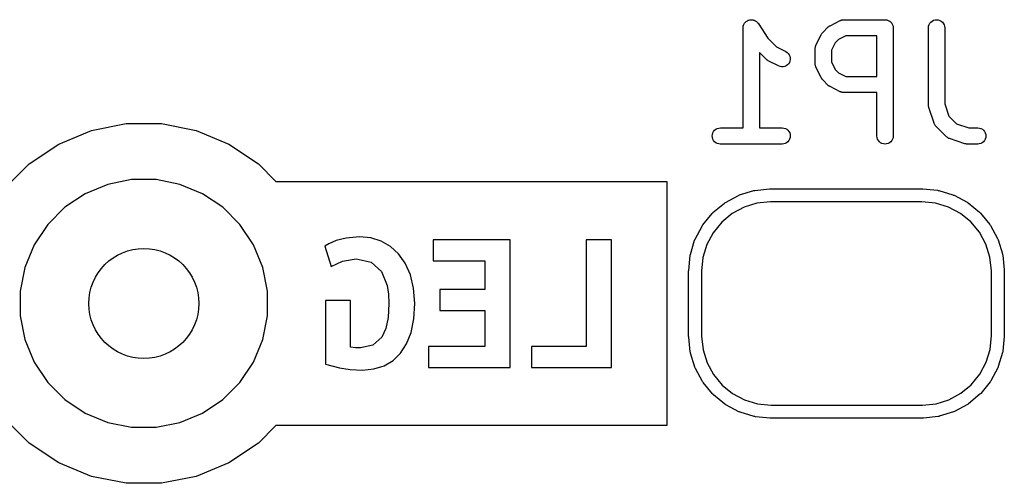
# Model space of a CAD drawing. Extents: x 4.93 to 6.76, y -5.59 to -2.93.
# Tile 14 of 29: x 6.39 to 6.75, y -4.4 to -4.23. Entities that reach past the tile are written whole.
import ezdxf

# ---------------------------------------------------------------- set-up
doc = ezdxf.new("R2010")
doc.units = 0
doc.header["$MEASUREMENT"] = 0
doc.layers.add('BLACK', color=7, linetype='CONTINUOUS')

msp = doc.modelspace()

# ---------------------------------------------------------------- linework, layer by layer
at = {"layer": 'BLACK', "linetype": 'CONTINUOUS'}
for p, q in [((6.65661, -4.22794), (6.65686, -4.22781)), ((6.65686, -4.22781), (6.65712, -4.22767)), ((6.65712, -4.22767), (6.6574, -4.22759)), ((6.65712, -4.22767), (6.65712, -4.22767)), ((6.65712, -4.22767), (6.65712, -4.22767)), ((6.6574, -4.22759), (6.65767, -4.22751)), ((6.65767, -4.22751), (6.65767, -4.22751)), ((6.65767, -4.22751), (6.65768, -4.22751)), ((6.65768, -4.22751), (6.65796, -4.22748)), ((6.65796, -4.22748), (6.65825, -4.22746)), ((6.65825, -4.22746), (6.65825, -4.22746)), ((6.65825, -4.22746), (6.65853, -4.22749)), ((6.65825, -4.22746), (6.65825, -4.22746)), ((6.65853, -4.22749), (6.65882, -4.22752)), ((6.65882, -4.22752), (6.65882, -4.22752)), ((6.65882, -4.22752), (6.65882, -4.22752)), ((6.65882, -4.22752), (6.6591, -4.2276)), ((6.6591, -4.2276), (6.65937, -4.22768)), ((6.65937, -4.22768), (6.65937, -4.22769)), ((6.65937, -4.22769), (6.65937, -4.22769)), ((6.65937, -4.22769), (6.65964, -4.22783)), ((6.65964, -4.22783), (6.65988, -4.22796)), ((6.68691, -4.22964), (6.69066, -4.22777)), ((6.69066, -4.22777), (6.69069, -4.22775)), ((6.69069, -4.22775), (6.69077, -4.22772)), ((6.69077, -4.22772), (6.69085, -4.22768)), ((6.69085, -4.22768), (6.69104, -4.22762)), ((6.69104, -4.22762), (6.69123, -4.22755)), ((6.69123, -4.22755), (6.69132, -4.22754)), ((6.69132, -4.22754), (6.6914, -4.22751)), ((6.6914, -4.22751), (6.6916, -4.22749)), ((6.6916, -4.22749), (6.6918, -4.22746)), ((6.6918, -4.22746), (6.69189, -4.22746)), ((6.69189, -4.22746), (6.69198, -4.22746)), ((6.69198, -4.22746), (6.70697, -4.22746)), ((6.70697, -4.22746), (6.70699, -4.22746)), ((6.70699, -4.22746), (6.70699, -4.22746)), ((6.70699, -4.22746), (6.707, -4.22746)), ((6.707, -4.22746), (6.70702, -4.22746)), ((6.70702, -4.22746), (6.70729, -4.22749)), ((6.70729, -4.22749), (6.70757, -4.22752)), ((6.70757, -4.22752), (6.70758, -4.22752)), ((6.70758, -4.22752), (6.70759, -4.22752)), ((6.70759, -4.22752), (6.70785, -4.2276)), ((6.70785, -4.2276), (6.70812, -4.22769)), ((6.70812, -4.22769), (6.70813, -4.22769)), ((6.70813, -4.22769), (6.70814, -4.22769)), ((6.70814, -4.22769), (6.70838, -4.22783)), ((6.70838, -4.22783), (6.70863, -4.22796)), ((6.7241, -4.22794), (6.72462, -4.22767)), ((6.72462, -4.22767), (6.72517, -4.22751)), ((6.72517, -4.22751), (6.72574, -4.22746)), ((6.72574, -4.22746), (6.72632, -4.22752)), ((6.72632, -4.22752), (6.72687, -4.22769)), ((6.72687, -4.22769), (6.72737, -4.22796)), ((6.65528, -4.23037), (6.65531, -4.23009)), ((6.65528, -4.23041), (6.65528, -4.23037)), ((6.65528, -4.23037), (6.65528, -4.23037)), ((6.65528, -4.23037), (6.65528, -4.23037)), ((6.65528, -4.23037), (6.65528, -4.23037)), ((6.65528, -4.26683), (6.65528, -4.23041)), ((6.65531, -4.23009), (6.65534, -4.2298)), ((6.65534, -4.22979), (6.65544, -4.2295)), ((6.65534, -4.2298), (6.65534, -4.22979)), ((6.65534, -4.2298), (6.65534, -4.2298)), ((6.65544, -4.2295), (6.65551, -4.22925)), ((6.65551, -4.22925), (6.65552, -4.22925)), ((6.65552, -4.22925), (6.65566, -4.22899)), ((6.65552, -4.22925), (6.65552, -4.22925)), ((6.65566, -4.22899), (6.65579, -4.22874)), ((6.65579, -4.22874), (6.65598, -4.22852)), ((6.65579, -4.22874), (6.65579, -4.22874)), ((6.65579, -4.22874), (6.65579, -4.22874)), ((6.65598, -4.22852), (6.65616, -4.2283)), ((6.65616, -4.2283), (6.65638, -4.22812)), ((6.65616, -4.2283), (6.65616, -4.2283)), ((6.65616, -4.2283), (6.65616, -4.2283)), ((6.65638, -4.22812), (6.65661, -4.22794)), ((6.65661, -4.22794), (6.65661, -4.22794)), ((6.65661, -4.22794), (6.65661, -4.22794)), ((6.65988, -4.22796), (6.65988, -4.22796)), ((6.65988, -4.22796), (6.65988, -4.22796)), ((6.65988, -4.22796), (6.6601, -4.22814)), ((6.6601, -4.22814), (6.66032, -4.22832)), ((6.66032, -4.22832), (6.66032, -4.22833)), ((6.66032, -4.22833), (6.66033, -4.22833)), ((6.66033, -4.22833), (6.6605, -4.22854)), ((6.6605, -4.22854), (6.66069, -4.22877)), ((6.66069, -4.22877), (6.66427, -4.23415)), ((6.68426, -4.23207), (6.68614, -4.2302)), ((6.68614, -4.2302), (6.68617, -4.23017)), ((6.68617, -4.23017), (6.6863, -4.23006)), ((6.6863, -4.23006), (6.68642, -4.22995)), ((6.68642, -4.22995), (6.68652, -4.22988)), ((6.68652, -4.22988), (6.68662, -4.22981)), ((6.68662, -4.22981), (6.68677, -4.22973)), ((6.68677, -4.22973), (6.68691, -4.22964)), ((6.70863, -4.22796), (6.70863, -4.22797)), ((6.70863, -4.22797), (6.70864, -4.22797)), ((6.70864, -4.22797), (6.70886, -4.22815)), ((6.70886, -4.22815), (6.70907, -4.22833)), ((6.70907, -4.22833), (6.70908, -4.22834)), ((6.70908, -4.22834), (6.70908, -4.22834)), ((6.70908, -4.22834), (6.70926, -4.22856)), ((6.70926, -4.22856), (6.70943, -4.22877)), ((6.70943, -4.22877), (6.70944, -4.22878)), ((6.70944, -4.22878), (6.70944, -4.22879)), ((6.70944, -4.22879), (6.70957, -4.22904)), ((6.70957, -4.22904), (6.7097, -4.22928)), ((6.7097, -4.22928), (6.70971, -4.22929)), ((6.70971, -4.22929), (6.70971, -4.2293)), ((6.70971, -4.2293), (6.70979, -4.22957)), ((6.70979, -4.22957), (6.70987, -4.22984)), ((6.70987, -4.22984), (6.70987, -4.22985)), ((6.70987, -4.22985), (6.70987, -4.22986)), ((6.70987, -4.22986), (6.7099, -4.23013)), ((6.7099, -4.23013), (6.70993, -4.23041)), ((6.70993, -4.23041), (6.70993, -4.26978)), ((6.72277, -4.23037), (6.72283, -4.22979)), ((6.72277, -4.23041), (6.72277, -4.23037)), ((6.72277, -4.25853), (6.72277, -4.23041)), ((6.72283, -4.22979), (6.72301, -4.22925)), ((6.72301, -4.22925), (6.72329, -4.22874)), ((6.72329, -4.22874), (6.72366, -4.2283)), ((6.72366, -4.2283), (6.7241, -4.22794)), ((6.72737, -4.22796), (6.72782, -4.22833)), ((6.72782, -4.22833), (6.72818, -4.22877)), ((6.72818, -4.22877), (6.72845, -4.22928)), ((6.72845, -4.22928), (6.72862, -4.22984)), ((6.72862, -4.22984), (6.72867, -4.23041)), ((6.72867, -4.23041), (6.72867, -4.25805)), ((6.66427, -4.23415), (6.66748, -4.23736)), ((6.68184, -4.23659), (6.68371, -4.23284)), ((6.68371, -4.23284), (6.68373, -4.2328)), ((6.68373, -4.2328), (6.68382, -4.23266)), ((6.68382, -4.23266), (6.6839, -4.23252)), ((6.6839, -4.23252), (6.68398, -4.23242)), ((6.68398, -4.23242), (6.68404, -4.23232)), ((6.68404, -4.23232), (6.68416, -4.2322)), ((6.68416, -4.2322), (6.68426, -4.23207)), ((6.68998, -4.23471), (6.68878, -4.23591)), ((6.69267, -4.23336), (6.68998, -4.23471)), ((6.70402, -4.23336), (6.69267, -4.23336)), ((6.70402, -4.24808), (6.70402, -4.23336)), ((6.66748, -4.23736), (6.6708, -4.23902)), ((6.68152, -4.23787), (6.68153, -4.23778)), ((6.68152, -4.23791), (6.68152, -4.23787)), ((6.68152, -4.24353), (6.68152, -4.23791)), ((6.68153, -4.23769), (6.68157, -4.23749)), ((6.68153, -4.23778), (6.68153, -4.23769)), ((6.68157, -4.23749), (6.68159, -4.23729)), ((6.68159, -4.23729), (6.68161, -4.23721)), ((6.68161, -4.23721), (6.68163, -4.23713)), ((6.68163, -4.23713), (6.6817, -4.23694)), ((6.6817, -4.23694), (6.68176, -4.23674)), ((6.68176, -4.23674), (6.6818, -4.23667)), ((6.6818, -4.23667), (6.68184, -4.23659)), ((6.68878, -4.23591), (6.68743, -4.2386)), ((6.68743, -4.2386), (6.68743, -4.24283)), ((6.66364, -4.24187), (6.66118, -4.23941)), ((6.66118, -4.23941), (6.66118, -4.26683)), ((6.66377, -4.24198), (6.66364, -4.24187)), ((6.66389, -4.24209), (6.66377, -4.24198)), ((6.66399, -4.24216), (6.66389, -4.24209)), ((6.66409, -4.24224), (6.66399, -4.24216)), ((6.6708, -4.23902), (6.67084, -4.23903)), ((6.67084, -4.23903), (6.67132, -4.23935)), ((6.67132, -4.23935), (6.67173, -4.23975)), ((6.67173, -4.23975), (6.67206, -4.24022)), ((6.67206, -4.24022), (6.67229, -4.24075)), ((6.67229, -4.24075), (6.67241, -4.24132)), ((6.67242, -4.24189), (6.67232, -4.24246)), ((6.67241, -4.24132), (6.67242, -4.24189)), ((6.66423, -4.24231), (6.66409, -4.24224)), ((6.66437, -4.2424), (6.66423, -4.24231)), ((6.66441, -4.24242), (6.66437, -4.2424)), ((6.66816, -4.2443), (6.66441, -4.24242)), ((6.6687, -4.2445), (6.66816, -4.2443)), ((6.66926, -4.2446), (6.6687, -4.2445)), ((6.66984, -4.24459), (6.66926, -4.2446)), ((6.6704, -4.24446), (6.66984, -4.24459)), ((6.67093, -4.24423), (6.6704, -4.24446)), ((6.6714, -4.2439), (6.67093, -4.24423)), ((6.6718, -4.24348), (6.6714, -4.2439)), ((6.67211, -4.243), (6.6718, -4.24348)), ((6.67232, -4.24246), (6.67211, -4.243)), ((6.68153, -4.24362), (6.68152, -4.24353)), ((6.68153, -4.24371), (6.68153, -4.24362)), ((6.68156, -4.2439), (6.68153, -4.24371)), ((6.68158, -4.24411), (6.68156, -4.2439)), ((6.68161, -4.24419), (6.68158, -4.24411)), ((6.68162, -4.24427), (6.68161, -4.24419)), ((6.68169, -4.24446), (6.68162, -4.24427)), ((6.68175, -4.24466), (6.68169, -4.24446)), ((6.68179, -4.24473), (6.68175, -4.24466)), ((6.68182, -4.24482), (6.68179, -4.24473)), ((6.68184, -4.24485), (6.68182, -4.24482)), ((6.68371, -4.2486), (6.68184, -4.24485)), ((6.68743, -4.24283), (6.68878, -4.24553)), ((6.68878, -4.24553), (6.68998, -4.24673)), ((6.6838, -4.24874), (6.68371, -4.2486)), ((6.68388, -4.24889), (6.6838, -4.24874)), ((6.68395, -4.24899), (6.68388, -4.24889)), ((6.68402, -4.24909), (6.68395, -4.24899)), ((6.68413, -4.24921), (6.68402, -4.24909)), ((6.68423, -4.24934), (6.68413, -4.24921)), ((6.68426, -4.24937), (6.68423, -4.24934)), ((6.68614, -4.25124), (6.68426, -4.24937)), ((6.68998, -4.24673), (6.69267, -4.24808)), ((6.69267, -4.24808), (6.70402, -4.24808)), ((6.68627, -4.25135), (6.68614, -4.25124)), ((6.68639, -4.25147), (6.68627, -4.25135)), ((6.68649, -4.25153), (6.68639, -4.25147)), ((6.68658, -4.25161), (6.68649, -4.25153)), ((6.68673, -4.25169), (6.68658, -4.25161)), ((6.68687, -4.25178), (6.68673, -4.25169)), ((6.68691, -4.2518), (6.68687, -4.25178)), ((6.69066, -4.25367), (6.68691, -4.2518)), ((6.69074, -4.2537), (6.69066, -4.25367)), ((6.69081, -4.25375), (6.69074, -4.2537)), ((6.691, -4.25381), (6.69081, -4.25375)), ((6.69119, -4.25388), (6.691, -4.25381)), ((6.69128, -4.25389), (6.69119, -4.25388)), ((6.69136, -4.25392), (6.69128, -4.25389)), ((6.69156, -4.25394), (6.69136, -4.25392)), ((6.69176, -4.25398), (6.69156, -4.25394)), ((6.69185, -4.25397), (6.69176, -4.25398)), ((6.69193, -4.25398), (6.69185, -4.25397)), ((6.69198, -4.25398), (6.69193, -4.25398)), ((6.70402, -4.25398), (6.69198, -4.25398)), ((6.70402, -4.26978), (6.70402, -4.25398)), ((6.72279, -4.2587), (6.72277, -4.25853)), ((6.72279, -4.25886), (6.72279, -4.2587)), ((6.72281, -4.25898), (6.72279, -4.25886)), ((6.72283, -4.2591), (6.72281, -4.25898)), ((6.72287, -4.25926), (6.72283, -4.2591)), ((6.72291, -4.25942), (6.72287, -4.25926)), ((6.72292, -4.25946), (6.72291, -4.25942)), ((6.7248, -4.26509), (6.72292, -4.25946)), ((6.72867, -4.25805), (6.73018, -4.26256)), ((6.73018, -4.26256), (6.73294, -4.26532)), ((6.41792, -4.26779), (6.43056, -4.26528)), ((6.43056, -4.26528), (6.44345, -4.26528)), ((6.44345, -4.26528), (6.45609, -4.26779)), ((6.6449, -4.26768), (6.64535, -4.26732)), ((6.64535, -4.26732), (6.64586, -4.26705)), ((6.64586, -4.26705), (6.64641, -4.26688)), ((6.64641, -4.26688), (6.64698, -4.26683)), ((6.64698, -4.26683), (6.65528, -4.26683)), ((6.66118, -4.26683), (6.66948, -4.26683)), ((6.66948, -4.26683), (6.66952, -4.26683)), ((6.66952, -4.26683), (6.67009, -4.26689)), ((6.67009, -4.26689), (6.67064, -4.26706)), ((6.67064, -4.26706), (6.67115, -4.26734)), ((6.67115, -4.26734), (6.67159, -4.26771)), ((6.72483, -4.26517), (6.7248, -4.26509)), ((6.72485, -4.26525), (6.72483, -4.26517)), ((6.72495, -4.26543), (6.72485, -4.26525)), ((6.72503, -4.26561), (6.72495, -4.26543)), ((6.72508, -4.26569), (6.72503, -4.26561)), ((6.72512, -4.26576), (6.72508, -4.26569)), ((6.72525, -4.26592), (6.72512, -4.26576)), ((6.72536, -4.26609), (6.72525, -4.26592)), ((6.72543, -4.26614), (6.72536, -4.26609)), ((6.72548, -4.26621), (6.72543, -4.26614)), ((6.72551, -4.26624), (6.72548, -4.26621)), ((6.72926, -4.26999), (6.72551, -4.26624)), ((6.73294, -4.26532), (6.73745, -4.26683)), ((6.73745, -4.26683), (6.74072, -4.26683)), ((6.74072, -4.26683), (6.74076, -4.26683)), ((6.74076, -4.26683), (6.74133, -4.26689)), ((6.74133, -4.26689), (6.74188, -4.26706)), ((6.74188, -4.26706), (6.74239, -4.26734)), ((6.74239, -4.26734), (6.74283, -4.26771)), ((6.40601, -4.27272), (6.41792, -4.26779)), ((6.45609, -4.26779), (6.468, -4.27272)), ((6.64403, -4.26976), (6.64409, -4.26919)), ((6.64408, -4.27033), (6.64403, -4.26976)), ((6.64424, -4.27088), (6.64408, -4.27033)), ((6.64409, -4.26919), (6.64426, -4.26863)), ((6.64451, -4.2714), (6.64424, -4.27088)), ((6.64426, -4.26863), (6.64453, -4.26813)), ((6.64453, -4.26813), (6.6449, -4.26768)), ((6.67159, -4.26771), (6.67195, -4.26816)), ((6.6722, -4.27092), (6.67193, -4.27143)), ((6.67195, -4.26816), (6.67222, -4.26867)), ((6.67237, -4.27037), (6.6722, -4.27092)), ((6.67222, -4.26867), (6.67238, -4.26923)), ((6.67243, -4.2698), (6.67237, -4.27037)), ((6.67238, -4.26923), (6.67243, -4.2698)), ((6.70408, -4.27035), (6.70402, -4.26978)), ((6.70424, -4.2709), (6.70408, -4.27035)), ((6.70451, -4.27141), (6.70424, -4.2709)), ((6.70986, -4.27039), (6.70969, -4.27094)), ((6.70993, -4.26982), (6.70986, -4.27039)), ((6.70993, -4.26978), (6.70993, -4.26982)), ((6.72933, -4.27005), (6.72926, -4.26999)), ((6.72938, -4.27011), (6.72933, -4.27005)), ((6.72955, -4.27023), (6.72938, -4.27011)), ((6.7297, -4.27036), (6.72955, -4.27023)), ((6.72978, -4.2704), (6.7297, -4.27036)), ((6.72985, -4.27045), (6.72978, -4.2704)), ((6.73003, -4.27053), (6.72985, -4.27045)), ((6.73021, -4.27063), (6.73003, -4.27053)), ((6.73029, -4.27066), (6.73021, -4.27063)), ((6.73037, -4.27069), (6.73029, -4.27066)), ((6.73041, -4.27071), (6.73037, -4.27069)), ((6.73604, -4.27258), (6.73041, -4.27071)), ((6.74283, -4.26771), (6.74319, -4.26816)), ((6.74344, -4.27092), (6.74317, -4.27143)), ((6.74319, -4.26816), (6.74346, -4.26867)), ((6.74361, -4.27037), (6.74344, -4.27092)), ((6.74346, -4.26867), (6.74362, -4.26923)), ((6.74367, -4.2698), (6.74361, -4.27037)), ((6.74362, -4.26923), (6.74367, -4.2698)), ((6.3953, -4.27988), (6.40601, -4.27272)), ((6.468, -4.27272), (6.47872, -4.27988)), ((6.64487, -4.27184), (6.64451, -4.2714)), ((6.64531, -4.27222), (6.64487, -4.27184)), ((6.64582, -4.27249), (6.64531, -4.27222)), ((6.64637, -4.27267), (6.64582, -4.27249)), ((6.64694, -4.27273), (6.64637, -4.27267)), ((6.64698, -4.27273), (6.64694, -4.27273)), ((6.66948, -4.27273), (6.64698, -4.27273)), ((6.67005, -4.27268), (6.66948, -4.27273)), ((6.6706, -4.27251), (6.67005, -4.27268)), ((6.67111, -4.27224), (6.6706, -4.27251)), ((6.67156, -4.27187), (6.67111, -4.27224)), ((6.67193, -4.27143), (6.67156, -4.27187)), ((6.70488, -4.27186), (6.70451, -4.27141)), ((6.70532, -4.27223), (6.70488, -4.27186)), ((6.70583, -4.2725), (6.70532, -4.27223)), ((6.70638, -4.27267), (6.70583, -4.2725)), ((6.70695, -4.27273), (6.70638, -4.27267)), ((6.70753, -4.27268), (6.70695, -4.27273)), ((6.70808, -4.27252), (6.70753, -4.27268)), ((6.70859, -4.27225), (6.70808, -4.27252)), ((6.70904, -4.27189), (6.70859, -4.27225)), ((6.70941, -4.27145), (6.70904, -4.27189)), ((6.70969, -4.27094), (6.70941, -4.27145)), ((6.7362, -4.27262), (6.73604, -4.27258)), ((6.73636, -4.27267), (6.7362, -4.27262)), ((6.73648, -4.27268), (6.73636, -4.27267)), ((6.7366, -4.27271), (6.73648, -4.27268)), ((6.73676, -4.27271), (6.7366, -4.27271)), ((6.73693, -4.27273), (6.73676, -4.27271)), ((6.73697, -4.27273), (6.73693, -4.27273)), ((6.74072, -4.27273), (6.73697, -4.27273)), ((6.74129, -4.27268), (6.74072, -4.27273)), ((6.74185, -4.27251), (6.74129, -4.27268)), ((6.74235, -4.27224), (6.74185, -4.27251)), ((6.7428, -4.27187), (6.74235, -4.27224)), ((6.74317, -4.27143), (6.7428, -4.27187)), ((6.38618, -4.289), (6.3953, -4.27988)), ((6.47872, -4.27988), (6.48513, -4.2863)), ((6.42387, -4.28738), (6.41567, -4.29078)), ((6.43257, -4.28565), (6.42387, -4.28738)), ((6.44145, -4.28565), (6.43257, -4.28565)), ((6.45015, -4.28738), (6.44145, -4.28565)), ((6.45835, -4.29078), (6.45015, -4.28738)), ((6.48513, -4.2863), (6.62754, -4.2863)), ((6.62754, -4.2863), (6.62754, -4.37512)), ((6.41567, -4.29078), (6.40829, -4.29571)), ((6.46573, -4.29571), (6.45835, -4.29078)), ((6.64882, -4.29397), (6.65355, -4.29141)), ((6.65355, -4.29141), (6.65358, -4.2914)), ((6.65358, -4.2914), (6.65378, -4.29132)), ((6.65378, -4.29132), (6.65398, -4.29124)), ((6.65398, -4.29124), (6.65911, -4.28964)), ((6.65911, -4.28964), (6.65915, -4.28964)), ((6.65915, -4.28964), (6.65936, -4.28959)), ((6.65936, -4.28959), (6.65957, -4.28955)), ((6.65957, -4.28955), (6.66491, -4.28899)), ((6.66491, -4.28899), (6.66495, -4.28899)), ((6.66495, -4.28899), (6.66505, -4.28899)), ((6.66505, -4.28899), (6.66515, -4.28898)), ((6.66515, -4.28898), (6.66523, -4.28898)), ((6.66523, -4.28898), (6.66524, -4.28898)), ((6.66524, -4.28898), (6.72059, -4.28898)), ((6.72059, -4.28898), (6.7207, -4.28899)), ((6.7207, -4.28899), (6.7207, -4.28899)), ((6.7207, -4.28899), (6.72606, -4.28951)), ((6.72606, -4.28951), (6.72609, -4.28952)), ((6.72609, -4.28952), (6.7263, -4.28956)), ((6.7263, -4.28956), (6.72651, -4.2896)), ((6.72651, -4.2896), (6.73166, -4.29116)), ((6.73166, -4.29116), (6.73169, -4.29117)), ((6.73169, -4.29117), (6.73189, -4.29125)), ((6.73189, -4.29125), (6.73208, -4.29133)), ((6.73208, -4.29133), (6.73683, -4.29386)), ((6.40829, -4.29571), (6.40201, -4.30199)), ((6.47201, -4.30199), (6.46573, -4.29571)), ((6.64429, -4.29766), (6.64844, -4.29423)), ((6.64844, -4.29423), (6.64846, -4.29421)), ((6.64846, -4.29421), (6.64864, -4.29409)), ((6.64864, -4.29409), (6.64882, -4.29397)), ((6.65559, -4.29568), (6.65127, -4.29802)), ((6.66029, -4.29423), (6.65559, -4.29568)), ((6.66529, -4.2937), (6.66029, -4.29423)), ((6.66536, -4.2937), (6.66529, -4.2937)), ((6.72036, -4.2937), (6.66536, -4.2937)), ((6.72536, -4.29419), (6.72036, -4.2937)), ((6.73007, -4.29561), (6.72536, -4.29419)), ((6.73441, -4.29792), (6.73007, -4.29561)), ((6.73683, -4.29386), (6.73686, -4.29387)), ((6.73686, -4.29387), (6.73704, -4.29399)), ((6.73704, -4.29399), (6.73722, -4.29411)), ((6.73722, -4.29411), (6.74138, -4.29751)), ((6.64057, -4.30215), (6.64397, -4.29799)), ((6.64397, -4.29799), (6.64399, -4.29796)), ((6.64399, -4.29796), (6.64414, -4.29781)), ((6.64414, -4.29781), (6.64429, -4.29766)), ((6.65127, -4.29802), (6.64748, -4.30115)), ((6.73822, -4.30103), (6.73441, -4.29792)), ((6.74138, -4.29751), (6.74141, -4.29753)), ((6.74141, -4.29753), (6.74156, -4.29769)), ((6.74156, -4.29769), (6.74171, -4.29784)), ((6.74171, -4.29784), (6.74514, -4.30198)), ((6.40201, -4.30199), (6.39708, -4.30937)), ((6.47694, -4.30937), (6.47201, -4.30199)), ((6.63779, -4.30729), (6.64031, -4.30254)), ((6.64031, -4.30254), (6.64033, -4.30251)), ((6.64033, -4.30251), (6.64045, -4.30233)), ((6.64045, -4.30233), (6.64057, -4.30215)), ((6.64748, -4.30115), (6.64438, -4.30496)), ((6.74135, -4.30481), (6.73822, -4.30103)), ((6.74514, -4.30198), (6.74516, -4.30201)), ((6.74516, -4.30201), (6.74528, -4.30218)), ((6.74528, -4.30218), (6.7454, -4.30236)), ((6.7454, -4.30236), (6.74796, -4.30709)), ((6.51556, -4.30648), (6.51072, -4.3069)), ((6.51962, -4.30687), (6.51556, -4.30648)), ((6.64438, -4.30496), (6.64207, -4.3093)), ((6.74369, -4.30914), (6.74135, -4.30481)), ((6.39708, -4.30937), (6.39368, -4.31757)), ((6.48033, -4.31757), (6.47694, -4.30937)), ((6.50442, -4.30896), (6.50288, -4.30986)), ((6.50288, -4.30986), (6.50528, -4.31721)), ((6.50701, -4.30783), (6.50442, -4.30896)), ((6.51072, -4.3069), (6.50701, -4.30783)), ((6.52343, -4.30802), (6.51962, -4.30687)), ((6.52686, -4.30994), (6.52343, -4.30802)), ((6.52981, -4.31263), (6.52686, -4.30994)), ((6.54233, -4.30753), (6.54233, -4.31518)), ((6.57046, -4.30753), (6.54233, -4.30753)), ((6.57046, -4.35396), (6.57046, -4.30753)), ((6.60736, -4.30753), (6.59806, -4.30753)), ((6.59806, -4.30753), (6.59806, -4.34631)), ((6.60736, -4.35396), (6.60736, -4.30753)), ((6.63606, -4.31286), (6.63761, -4.30771)), ((6.63761, -4.30771), (6.63762, -4.30768)), ((6.63762, -4.30768), (6.63771, -4.30748)), ((6.63771, -4.30748), (6.63779, -4.30729)), ((6.64207, -4.3093), (6.64065, -4.31401)), ((6.74514, -4.31383), (6.74369, -4.30914)), ((6.74796, -4.30709), (6.74797, -4.30712)), ((6.74797, -4.30712), (6.74805, -4.30732)), ((6.74805, -4.30732), (6.74813, -4.30752)), ((6.74813, -4.30752), (6.74973, -4.31266)), ((6.53222, -4.31607), (6.52981, -4.31263)), ((6.63544, -4.31867), (6.63597, -4.31331)), ((6.63597, -4.31328), (6.63602, -4.31307)), ((6.63597, -4.31331), (6.63597, -4.31328)), ((6.63602, -4.31307), (6.63606, -4.31286)), ((6.74567, -4.31883), (6.74514, -4.31383)), ((6.74973, -4.31266), (6.74973, -4.31269)), ((6.74973, -4.31269), (6.74978, -4.3129)), ((6.74978, -4.3129), (6.74982, -4.31311)), ((6.74982, -4.31311), (6.75038, -4.31846)), ((6.50528, -4.31721), (6.50933, -4.31533)), ((6.50933, -4.31533), (6.51428, -4.31451)), ((6.51428, -4.31451), (6.51983, -4.31571)), ((6.51983, -4.31571), (6.52354, -4.31905)), ((6.53408, -4.32025), (6.53222, -4.31607)), ((6.54233, -4.31518), (6.56123, -4.31518)), ((6.56123, -4.31518), (6.56123, -4.32561)), ((6.64065, -4.31401), (6.64016, -4.31901)), ((6.39368, -4.31757), (6.39195, -4.32627)), ((6.48207, -4.32627), (6.48033, -4.31757)), ((6.52354, -4.31905), (6.52564, -4.32415)), ((6.53526, -4.32513), (6.53408, -4.32025)), ((6.63543, -4.31878), (6.63544, -4.31867)), ((6.63543, -4.34251), (6.63543, -4.31878)), ((6.63544, -4.31867), (6.63544, -4.31867)), ((6.64016, -4.31901), (6.64016, -4.34251)), ((6.74567, -4.31891), (6.74567, -4.31883)), ((6.74567, -4.3424), (6.74567, -4.31891)), ((6.74567, -4.31891), (6.74567, -4.31891)), ((6.75038, -4.31846), (6.75038, -4.31849)), ((6.75038, -4.31849), (6.75038, -4.31859)), ((6.75038, -4.31859), (6.75039, -4.3187)), ((6.75039, -4.3187), (6.75039, -4.31878)), ((6.75039, -4.31878), (6.75039, -4.31878)), ((6.75039, -4.31878), (6.75039, -4.34264)), ((6.52564, -4.32415), (6.52612, -4.32727)), ((6.39195, -4.32627), (6.39195, -4.33515)), ((6.48207, -4.33515), (6.48207, -4.32627)), ((6.52612, -4.32727), (6.52628, -4.33071)), ((6.53566, -4.33071), (6.53526, -4.32513)), ((6.56123, -4.32561), (6.54481, -4.32561)), ((6.54481, -4.32561), (6.54481, -4.33326)), ((6.51233, -4.32966), (6.50311, -4.32966)), ((6.50311, -4.32966), (6.50311, -4.35283)), ((6.51233, -4.34661), (6.51233, -4.32966)), ((6.52628, -4.33071), (6.52599, -4.33577)), ((6.53532, -4.33634), (6.53566, -4.33071)), ((6.39195, -4.33515), (6.39368, -4.34385)), ((6.48033, -4.34385), (6.48207, -4.33515)), ((6.54481, -4.33326), (6.56123, -4.33326)), ((6.56123, -4.33326), (6.56123, -4.34631)), ((6.52599, -4.33577), (6.52511, -4.33986)), ((6.53431, -4.34125), (6.53532, -4.33634)), ((6.52511, -4.33986), (6.52366, -4.34297)), ((6.53267, -4.34541), (6.53431, -4.34125)), ((6.63543, -4.34253), (6.63543, -4.34251)), ((6.63543, -4.34254), (6.63543, -4.34253)), ((6.63543, -4.34264), (6.63543, -4.34254)), ((6.63543, -4.34272), (6.63543, -4.34264)), ((6.63543, -4.34264), (6.63543, -4.34264)), ((6.64016, -4.34251), (6.64016, -4.34258)), ((6.64016, -4.34258), (6.64068, -4.34758)), ((6.74518, -4.34741), (6.74567, -4.3424)), ((6.75039, -4.34264), (6.75038, -4.34275)), ((6.39368, -4.34385), (6.39708, -4.35205)), ((6.47694, -4.35205), (6.48033, -4.34385)), ((6.52041, -4.34592), (6.51593, -4.34691)), ((6.52366, -4.34297), (6.52041, -4.34592)), ((6.53048, -4.34882), (6.53267, -4.34541)), ((6.63544, -4.34282), (6.63543, -4.34272)), ((6.63544, -4.34293), (6.63544, -4.34282)), ((6.63545, -4.34296), (6.63544, -4.34293)), ((6.63601, -4.34831), (6.63545, -4.34296)), ((6.75038, -4.34275), (6.74986, -4.3481)), ((6.75038, -4.34275), (6.75038, -4.34275)), ((6.51413, -4.34683), (6.51233, -4.34661)), ((6.51593, -4.34691), (6.51413, -4.34683)), ((6.52775, -4.35148), (6.53048, -4.34882)), ((6.56123, -4.34631), (6.54068, -4.34631)), ((6.54068, -4.34631), (6.54068, -4.35396)), ((6.59806, -4.34631), (6.57818, -4.34631)), ((6.57818, -4.34631), (6.57818, -4.35396)), ((6.63605, -4.34852), (6.63601, -4.34831)), ((6.63609, -4.34873), (6.63605, -4.34852)), ((6.6361, -4.34876), (6.63609, -4.34873)), ((6.63769, -4.3539), (6.6361, -4.34876)), ((6.64068, -4.34758), (6.64214, -4.35228)), ((6.74376, -4.35212), (6.74518, -4.34741)), ((6.74977, -4.34856), (6.74821, -4.3537)), ((6.74981, -4.34835), (6.74977, -4.34856)), ((6.74985, -4.34814), (6.74981, -4.34835)), ((6.74986, -4.3481), (6.74985, -4.34814)), ((6.39708, -4.35205), (6.40201, -4.35943)), ((6.47201, -4.35943), (6.47694, -4.35205)), ((6.50311, -4.35283), (6.50824, -4.35418)), ((6.52081, -4.35455), (6.52452, -4.3534)), ((6.52452, -4.3534), (6.52775, -4.35148)), ((6.64214, -4.35228), (6.64447, -4.3566)), ((6.74145, -4.35646), (6.74376, -4.35212)), ((6.50824, -4.35418), (6.5121, -4.35475)), ((6.5121, -4.35475), (6.51668, -4.35493)), ((6.51668, -4.35493), (6.52081, -4.35455)), ((6.54068, -4.35396), (6.57046, -4.35396)), ((6.57818, -4.35396), (6.60736, -4.35396)), ((6.63778, -4.3541), (6.63769, -4.3539)), ((6.63786, -4.35429), (6.63778, -4.3541)), ((6.63787, -4.35432), (6.63786, -4.35429)), ((6.64043, -4.35905), (6.63787, -4.35432)), ((6.64447, -4.3566), (6.64761, -4.36039)), ((6.73834, -4.36027), (6.74145, -4.35646)), ((6.74804, -4.35413), (6.74551, -4.35888)), ((6.74812, -4.35393), (6.74804, -4.35413)), ((6.7482, -4.35374), (6.74812, -4.35393)), ((6.74821, -4.3537), (6.7482, -4.35374)), ((6.40201, -4.35943), (6.40829, -4.36571)), ((6.46573, -4.36571), (6.47201, -4.35943)), ((6.64055, -4.35923), (6.64043, -4.35905)), ((6.64067, -4.35941), (6.64055, -4.35923)), ((6.64069, -4.35944), (6.64067, -4.35941)), ((6.64412, -4.36358), (6.64069, -4.35944)), ((6.64761, -4.36039), (6.65142, -4.3635)), ((6.73456, -4.3634), (6.73834, -4.36027)), ((6.74526, -4.35926), (6.74186, -4.36343)), ((6.74538, -4.35908), (6.74526, -4.35926)), ((6.7455, -4.35891), (6.74538, -4.35908)), ((6.74551, -4.35888), (6.7455, -4.35891)), ((6.64427, -4.36373), (6.64412, -4.36358)), ((6.64442, -4.36388), (6.64427, -4.36373)), ((6.64444, -4.36391), (6.64442, -4.36388)), ((6.64861, -4.3673), (6.64444, -4.36391)), ((6.65142, -4.3635), (6.65576, -4.3658)), ((6.73023, -4.36574), (6.73456, -4.3634)), ((6.74153, -4.36376), (6.73739, -4.36719)), ((6.74168, -4.36361), (6.74153, -4.36376)), ((6.74184, -4.36346), (6.74168, -4.36361)), ((6.74186, -4.36343), (6.74184, -4.36346)), ((6.40829, -4.36571), (6.41567, -4.37064)), ((6.45835, -4.37064), (6.46573, -4.36571)), ((6.64879, -4.36742), (6.64861, -4.3673)), ((6.64897, -4.36754), (6.64879, -4.36742)), ((6.64899, -4.36756), (6.64897, -4.36754)), ((6.65374, -4.37008), (6.64899, -4.36756)), ((6.65576, -4.3658), (6.66046, -4.36723)), ((6.66046, -4.36723), (6.66547, -4.36772)), ((6.66547, -4.36772), (6.72046, -4.36772)), ((6.72046, -4.36772), (6.72054, -4.36772)), ((6.72054, -4.36772), (6.72554, -4.36719)), ((6.72554, -4.36719), (6.73023, -4.36574)), ((6.73701, -4.36745), (6.73228, -4.37)), ((6.73718, -4.36732), (6.73701, -4.36745)), ((6.73736, -4.36721), (6.73718, -4.36732)), ((6.73739, -4.36719), (6.73736, -4.36721)), ((6.41567, -4.37064), (6.42387, -4.37403)), ((6.45015, -4.37403), (6.45835, -4.37064)), ((6.65394, -4.37017), (6.65374, -4.37008)), ((6.65414, -4.37025), (6.65394, -4.37017)), ((6.65417, -4.37026), (6.65414, -4.37025)), ((6.65932, -4.37182), (6.65417, -4.37026)), ((6.73185, -4.37018), (6.72671, -4.37177)), ((6.73205, -4.3701), (6.73185, -4.37018)), ((6.73225, -4.37002), (6.73205, -4.3701)), ((6.73228, -4.37), (6.73225, -4.37002)), ((6.3953, -4.38153), (6.38618, -4.37242)), ((6.42387, -4.37403), (6.43257, -4.37577)), ((6.44145, -4.37577), (6.45015, -4.37403)), ((6.65953, -4.37186), (6.65932, -4.37182)), ((6.65974, -4.3719), (6.65953, -4.37186)), ((6.65977, -4.3719), (6.65974, -4.3719)), ((6.66512, -4.37243), (6.65977, -4.3719)), ((6.66512, -4.37243), (6.66512, -4.37243)), ((6.66524, -4.37244), (6.66512, -4.37243)), ((6.72059, -4.37244), (6.66524, -4.37244)), ((6.72067, -4.37244), (6.72059, -4.37244)), ((6.72059, -4.37244), (6.72059, -4.37244)), ((6.72078, -4.37243), (6.72067, -4.37244)), ((6.72088, -4.37243), (6.72078, -4.37243)), ((6.72091, -4.37243), (6.72088, -4.37243)), ((6.72626, -4.37187), (6.72091, -4.37243)), ((6.72647, -4.37182), (6.72626, -4.37187)), ((6.72668, -4.37178), (6.72647, -4.37182)), ((6.72671, -4.37177), (6.72668, -4.37178)), ((6.43257, -4.37577), (6.44145, -4.37577)), ((6.48513, -4.37512), (6.47872, -4.38153)), ((6.62754, -4.37512), (6.48513, -4.37512)), ((6.40601, -4.38869), (6.3953, -4.38153)), ((6.47872, -4.38153), (6.468, -4.38869)), ((6.41792, -4.39363), (6.40601, -4.38869)), ((6.468, -4.38869), (6.45609, -4.39363)), ((6.43056, -4.39614), (6.41792, -4.39363)), ((6.44345, -4.39614), (6.43056, -4.39614)), ((6.45609, -4.39363), (6.44345, -4.39614))]:
    msp.add_line(p, q, dxfattribs=at)
at = {"layer": 'BLACK'}
msp.add_circle((6.43701, -4.33071), 0.02004, dxfattribs=at)

doc.saveas('drawing.dxf')
